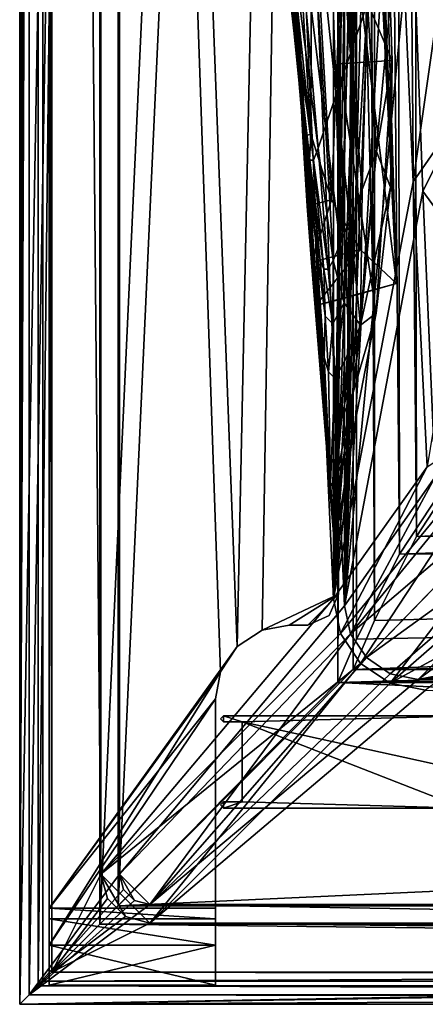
# Model space of a CAD drawing. Header units: metres. Extents: x -904 to 0, y -908 to 0.
# Tile 1 of 154: x -904 to -838, y -904 to -744. Entities that reach past the tile are written whole.
import ezdxf

# ---------------------------------------------------------------- set-up
doc = ezdxf.new("R2010")
doc.units = ezdxf.units.M

msp = doc.modelspace()

# ---------------------------------------------------------------- linework, layer by layer
at = {"layer": 'None0'}
for points in [[(-899.187134, -888.390259, 163.059692), (-899.187134, -888.390259, 168.059692), (-899.186829, -43.411888, 163.059692)], [(-899.187134, -888.390259, 168.059692), (-899.187134, -890.147583, 172.302338), (-899.186829, -43.411888, 163.059692)], [(-899.186829, -43.411888, 163.059692), (-899.187134, -890.147583, 172.302338), (-899.187134, -894.390259, 2063.059814)], [(-899.187134, -894.390259, 2063.059814), (-899.186829, -43.411888, 2063.059814), (-899.186829, -43.411888, 163.059692)], [(-899.187134, -894.390259, 2063.059814), (-871.344543, -849.975159, 2063.059814), (-899.186829, -43.411888, 2063.059814)], [(-899.186829, -43.411888, 163.059692), (-868.672241, -845.906982, 163.059692), (-899.187134, -888.390259, 163.059692)], [(-871.344543, -849.975159, 2063.059814), (-868.672241, -845.906982, 2063.059814), (-899.186829, -43.411888, 2063.059814)], [(-899.186829, -43.411888, 2063.059814), (-868.672241, -845.906982, 2063.059814), (-852.187439, -64.538887, 2063.059814)], [(-899.186829, -43.411888, 163.059692), (-852.187439, -64.538887, 163.059692), (-868.672241, -845.906982, 163.059692)], [(-868.672241, -845.906982, 2063.059814), (-864.603943, -843.234802, 2063.059814), (-852.187439, -64.538887, 2063.059814)], [(-852.187439, -64.538887, 163.059692), (-864.603943, -843.234802, 163.059692), (-868.672241, -845.906982, 163.059692)], [(-852.187439, -64.538887, 2063.059814), (-864.603943, -843.234802, 2063.059814), (-852.187439, -837.392517, 2063.059814)], [(-852.187439, -64.538887, 163.059692), (-852.187439, -837.392517, 163.059692), (-864.603943, -843.234802, 163.059692)], [(-852.187439, -64.538887, 163.059692), (-852.187012, -492.919098, 182.75032), (-852.187439, -837.392517, 163.059692)], [(-852.187439, -837.392517, 2063.059814), (-852.187439, -426.39035, 2043.010376), (-852.187439, -64.538887, 2063.059814)], [(-852.187439, -517.511047, 2042.942139), (-852.187439, -426.39035, 2043.010376), (-852.187439, -837.392517, 2063.059814)], [(-852.187012, -492.919098, 182.75032), (-852.187012, -579.403931, 185.593887), (-852.187439, -837.392517, 163.059692)], [(-852.187439, -608.534424, 2038.723633), (-852.187439, -517.511047, 2042.942139), (-852.187439, -837.392517, 2063.059814)], [(-852.187439, -837.392517, 163.059692), (-852.187012, -579.403931, 185.593887), (-852.187012, -665.582397, 192.165726)], [(-852.187439, -837.392517, 2063.059814), (-852.187439, -699.273804, 2030.363037), (-852.187439, -608.534424, 2038.723633)], [(-852.187012, -665.582397, 192.165726), (-852.187012, -751.215027, 202.428955), (-852.187439, -837.392517, 163.059692)], [(-852.187012, -665.582397, 192.165726), (-846.452698, -665.505737, 193.174164), (-852.187012, -751.215027, 202.428955)], [(-846.452698, -665.505737, 193.174164), (-843.458862, -750.669495, 203.906021), (-852.187012, -751.215027, 202.428955)], [(-843.458862, -750.669495, 203.906021), (-846.452698, -665.505737, 193.174164), (-847.480164, -741.310974, 314.942963)], [(-850.736755, -686.450134, 307.829742), (-854.469604, -699.417908, 422.375366), (-850.267334, -749.568848, 429.04068)], [(-850.267334, -749.568848, 429.04068), (-847.480164, -741.310974, 314.942963), (-850.736755, -686.450134, 307.829742)], [(-845.485657, -696.913086, 2029.44397), (-842.769592, -786.917053, 2016.618042), (-851.168579, -719.782349, 1933.936523)], [(-842.769592, -786.917053, 2016.618042), (-846.742188, -697.352966, 2029.616455), (-846.951599, -697.426819, 2029.645142)], [(-846.742188, -697.352966, 2029.616455), (-842.769592, -786.917053, 2016.618042), (-846.323303, -697.2052, 2029.559082)], [(-842.769592, -786.917053, 2016.618042), (-845.485657, -696.913086, 2029.44397), (-846.323303, -697.2052, 2029.559082)], [(-852.187439, -699.273804, 2030.363037), (-852.1875, -789.54187, 2017.877441), (-848.836487, -698.091736, 2029.903564)], [(-852.1875, -789.54187, 2017.877441), (-846.577332, -787.978271, 2017.127197), (-848.836487, -698.091736, 2029.903564)], [(-848.836487, -698.091736, 2029.903564), (-846.577332, -787.978271, 2017.127197), (-847.161011, -697.500732, 2029.67395)], [(-847.161011, -697.500732, 2029.67395), (-842.769592, -786.917053, 2016.618042), (-846.951599, -697.426819, 2029.645142)], [(-846.577332, -787.978271, 2017.127197), (-842.769592, -786.917053, 2016.618042), (-847.161011, -697.500732, 2029.67395)], [(-854.469604, -699.417908, 422.375366), (-857.440613, -709.896545, 537.294556), (-852.567932, -756.237244, 543.376953)], [(-854.469604, -699.417908, 422.375366), (-852.567932, -756.237244, 543.376953), (-850.267334, -749.568848, 429.04068)], [(-852.1875, -789.54187, 2017.877441), (-852.187439, -699.273804, 2030.363037), (-852.187439, -837.392517, 2063.059814)], [(-859.311035, -743.704956, 1485.734863), (-858.668884, -753.159241, 1363.062988), (-862.478027, -705.338074, 1362.329956)], [(-862.478027, -705.338074, 1362.329956), (-858.668884, -753.159241, 1363.062988), (-862.06897, -716.412842, 1238.671387)], [(-857.440613, -709.896545, 537.294556), (-859.569397, -717.948303, 652.50177), (-854.330627, -761.355713, 657.897217)], [(-857.440613, -709.896545, 537.294556), (-854.330627, -761.355713, 657.897217), (-852.567932, -756.237244, 543.376953)], [(-856.54364, -717.796143, 1825.184814), (-856.670837, -762.674988, 1775.101929), (-859.840271, -711.796265, 1716.494751)], [(-856.670837, -762.674988, 1775.101929), (-858.711182, -749.526428, 1694.969727), (-859.840271, -711.796265, 1716.494751)], [(-859.840271, -711.796265, 1716.494751), (-858.711182, -749.526428, 1694.969727), (-859.283569, -741.248535, 1651.453003)], [(-858.668884, -753.159241, 1363.062988), (-857.973938, -760.256714, 1240.057617), (-862.06897, -716.412842, 1238.671387)], [(-862.06897, -716.412842, 1238.671387), (-857.973938, -760.256714, 1240.057617), (-861.660828, -723.695862, 1114.633179)], [(-859.569397, -717.948303, 652.50177), (-860.80365, -723.612183, 767.916626), (-855.522156, -764.949341, 772.549988)], [(-859.569397, -717.948303, 652.50177), (-855.522156, -764.949341, 772.549988), (-854.330627, -761.355713, 657.897217)], [(-853.327698, -773.302856, 1855.601929), (-856.670837, -762.674988, 1775.101929), (-856.54364, -717.796143, 1825.184814)], [(-851.168579, -719.782349, 1933.936523), (-853.327698, -773.302856, 1855.601929), (-856.54364, -717.796143, 1825.184814)], [(-851.168579, -719.782349, 1933.936523), (-848.675537, -781.400574, 1936.376221), (-853.327698, -773.302856, 1855.601929)], [(-842.769592, -786.917053, 2016.618042), (-848.675537, -781.400574, 1936.376221), (-851.168579, -719.782349, 1933.936523)], [(-861.629089, -726.708252, 999.077698), (-861.660828, -723.695862, 1114.633179), (-857.279541, -764.932739, 1116.809937)], [(-861.660828, -723.695862, 1114.633179), (-857.973938, -760.256714, 1240.057617), (-857.279541, -764.932739, 1116.809937)], [(-860.80365, -723.612183, 767.916626), (-861.359863, -726.663757, 883.469299), (-856.280701, -766.874756, 887.290833)], [(-860.80365, -723.612183, 767.916626), (-856.280701, -766.874756, 887.290833), (-855.522156, -764.949341, 772.549988)], [(-856.855957, -766.879822, 1002.067261), (-861.359863, -726.663757, 883.469299), (-861.629089, -726.708252, 999.077698)], [(-861.629089, -726.708252, 999.077698), (-857.279541, -764.932739, 1116.809937), (-856.855957, -766.879822, 1002.067261)], [(-856.280701, -766.874756, 887.290833), (-861.359863, -726.663757, 883.469299), (-856.855957, -766.879822, 1002.067261)], [(-857.509888, -767.155884, 1485.904663), (-859.473572, -732.328369, 1608.060059), (-856.168152, -784.883972, 1608.060059)], [(-859.473572, -732.328369, 1608.060059), (-857.509888, -767.155884, 1485.904663), (-859.311035, -743.704956, 1485.734863)], [(-859.283569, -741.248535, 1651.453003), (-855.985901, -789.338379, 1651.484009), (-859.473572, -732.328369, 1608.060059)], [(-855.985901, -789.338379, 1651.484009), (-856.168152, -784.883972, 1608.060059), (-859.473572, -732.328369, 1608.060059)], [(-858.711182, -749.526428, 1694.969727), (-855.612488, -793.471558, 1694.969727), (-859.283569, -741.248535, 1651.453003)], [(-855.612488, -793.471558, 1694.969727), (-855.985901, -789.338379, 1651.484009), (-859.283569, -741.248535, 1651.453003)], [(-848.362366, -771.654907, 432.476105), (-847.480164, -741.310974, 314.942963), (-850.267334, -749.568848, 429.04068)], [(-846.015686, -765.472412, 318.623901), (-847.480164, -741.310974, 314.942963), (-848.362366, -771.654907, 432.476105)], [(-846.015686, -765.472412, 318.623901), (-843.458862, -750.669495, 203.906021), (-847.480164, -741.310974, 314.942963)], [(-857.509888, -767.155884, 1485.904663), (-858.668884, -753.159241, 1363.062988), (-859.311035, -743.704956, 1485.734863)], [(-855.612488, -793.471558, 1694.969727), (-858.711182, -749.526428, 1694.969727), (-858.008728, -763.030151, 1775.048584)], [(-856.670837, -762.674988, 1775.101929), (-858.008728, -763.030151, 1775.048584), (-858.711182, -749.526428, 1694.969727)], [(-850.267334, -749.568848, 429.04068), (-852.567932, -756.237244, 543.376953), (-850.344116, -776.645203, 546.507202)], [(-850.344116, -776.645203, 546.507202), (-848.362366, -771.654907, 432.476105), (-850.267334, -749.568848, 429.04068)], [(-852.187012, -835.644653, 216.247925), (-852.187012, -751.215027, 202.428955), (-852.189819, -832.364929, 215.641144)], [(-852.187012, -751.215027, 202.428955), (-849.97699, -811.952026, 212.39061), (-852.189819, -832.364929, 215.641144)], [(-852.187012, -751.215027, 202.428955), (-852.187012, -835.644653, 216.247925), (-852.187439, -837.392517, 163.059692)], [(-852.187012, -751.215027, 202.428955), (-843.458862, -750.669495, 203.906021), (-846.045898, -791.713867, 209.69191)], [(-846.045898, -791.713867, 209.69191), (-849.97699, -811.952026, 212.39061), (-852.187012, -751.215027, 202.428955)], [(-843.458862, -750.669495, 203.906021), (-843.750916, -771.243103, 206.87674), (-846.045898, -791.713867, 209.69191)], [(-843.750916, -771.243103, 206.87674), (-843.458862, -750.669495, 203.906021), (-846.015686, -765.472412, 318.623901)], [(-857.509888, -767.155884, 1485.904663), (-856.752625, -774.258301, 1363.489258), (-858.668884, -753.159241, 1363.062988)], [(-856.752625, -774.258301, 1363.489258), (-857.973938, -760.256714, 1240.057617), (-858.668884, -753.159241, 1363.062988)], [(-852.567932, -756.237244, 543.376953), (-854.330627, -761.355713, 657.897217), (-851.922485, -780.473083, 660.676331)], [(-852.567932, -756.237244, 543.376953), (-851.922485, -780.473083, 660.676331), (-850.344116, -776.645203, 546.507202)], [(-857.279541, -764.932739, 1116.809937), (-857.973938, -760.256714, 1240.057617), (-855.95575, -779.593201, 1240.82373)], [(-857.973938, -760.256714, 1240.057617), (-856.752625, -774.258301, 1363.489258), (-855.95575, -779.593201, 1240.82373)], [(-854.330627, -761.355713, 657.897217), (-855.522156, -764.949341, 772.549988), (-853.072449, -783.15741, 774.944824)], [(-854.330627, -761.355713, 657.897217), (-853.072449, -783.15741, 774.944824), (-851.922485, -780.473083, 660.676331)], [(-857.303284, -774.361389, 1855.463623), (-858.008728, -763.030151, 1775.048584), (-856.670837, -762.674988, 1775.101929)], [(-853.327698, -773.302856, 1855.601929), (-857.303284, -774.361389, 1855.463623), (-856.670837, -762.674988, 1775.101929)], [(-857.303284, -774.361389, 1855.463623), (-852.187439, -837.392517, 1852.255127), (-858.008728, -763.030151, 1775.048584)], [(-852.187439, -837.392517, 1852.255127), (-852.187439, -837.392517, 1773.612427), (-858.008728, -763.030151, 1775.048584)], [(-858.008728, -763.030151, 1775.048584), (-852.187439, -837.392517, 1773.612427), (-855.612488, -793.471558, 1694.969727)], [(-857.279541, -764.932739, 1116.809937), (-855.159363, -783.112061, 1117.97644), (-856.855957, -766.879822, 1002.067261)], [(-855.159363, -783.112061, 1117.97644), (-857.279541, -764.932739, 1116.809937), (-855.95575, -779.593201, 1240.82373)], [(-855.522156, -764.949341, 772.549988), (-856.280701, -766.874756, 887.290833), (-853.897644, -784.590454, 889.279358)], [(-855.522156, -764.949341, 772.549988), (-853.897644, -784.590454, 889.279358), (-853.072449, -783.15741, 774.944824)], [(-848.616516, -793.705933, 435.824219), (-843.750916, -771.243103, 206.87674), (-846.015686, -765.472412, 318.623901)], [(-848.616516, -793.705933, 435.824219), (-846.015686, -765.472412, 318.623901), (-848.362366, -771.654907, 432.476105)], [(-856.752625, -774.258301, 1363.489258), (-857.509888, -767.155884, 1485.904663), (-855.150208, -795.341553, 1363.897339)], [(-855.150208, -795.341553, 1363.897339), (-857.509888, -767.155884, 1485.904663), (-856.168152, -784.883972, 1608.060059)], [(-854.585388, -784.583313, 1003.640564), (-856.280701, -766.874756, 887.290833), (-856.855957, -766.879822, 1002.067261)], [(-856.855957, -766.879822, 1002.067261), (-855.159363, -783.112061, 1117.97644), (-854.585388, -784.583313, 1003.640564)], [(-853.897644, -784.590454, 889.279358), (-856.280701, -766.874756, 887.290833), (-854.585388, -784.583313, 1003.640564)], [(-848.616516, -793.705933, 435.824219), (-848.362366, -771.654907, 432.476105), (-850.344116, -776.645203, 546.507202)], [(-846.045898, -791.713867, 209.69191), (-843.750916, -771.243103, 206.87674), (-848.616516, -793.705933, 435.824219)], [(-856.595398, -783.511902, 1936.155762), (-857.303284, -774.361389, 1855.463623), (-853.327698, -773.302856, 1855.601929)], [(-848.675537, -781.400574, 1936.376221), (-856.595398, -783.511902, 1936.155762), (-853.327698, -773.302856, 1855.601929)], [(-856.595398, -783.511902, 1936.155762), (-852.187439, -837.392517, 1930.897827), (-857.303284, -774.361389, 1855.463623)], [(-852.187439, -837.392517, 1930.897827), (-852.187439, -837.392517, 1852.255127), (-857.303284, -774.361389, 1855.463623)], [(-855.95575, -779.593201, 1240.82373), (-856.752625, -774.258301, 1363.489258), (-855.150208, -795.341553, 1363.897339)], [(-850.344116, -776.645203, 546.507202), (-851.922485, -780.473083, 660.676331), (-851.293701, -790.032166, 662.052551)], [(-851.293701, -790.032166, 662.052551), (-848.616516, -793.705933, 435.824219), (-850.344116, -776.645203, 546.507202)], [(-854.366089, -792.199951, 1118.552856), (-855.95575, -779.593201, 1240.82373), (-854.494934, -798.911316, 1241.5625)], [(-854.494934, -798.911316, 1241.5625), (-855.95575, -779.593201, 1240.82373), (-855.150208, -795.341553, 1363.897339)], [(-854.366089, -792.199951, 1118.552856), (-855.159363, -783.112061, 1117.97644), (-855.95575, -779.593201, 1240.82373)], [(-851.922485, -780.473083, 660.676331), (-853.072449, -783.15741, 774.944824), (-851.293701, -790.032166, 662.052551)], [(-856.595398, -783.511902, 1936.155762), (-848.675537, -781.400574, 1936.376221), (-855.867432, -790.470276, 2017.069824)], [(-855.867432, -790.470276, 2017.069824), (-848.675537, -781.400574, 1936.376221), (-842.769592, -786.917053, 2016.618042)], [(-855.88562, -790.474915, 2017.066162), (-852.187439, -837.392517, 2009.540405), (-856.595398, -783.511902, 1936.155762)], [(-852.187439, -837.392517, 2009.540405), (-852.187439, -837.392517, 1930.897827), (-856.595398, -783.511902, 1936.155762)], [(-855.88562, -790.474915, 2017.066162), (-856.595398, -783.511902, 1936.155762), (-855.867432, -790.470276, 2017.069824)], [(-855.159363, -783.112061, 1117.97644), (-854.366089, -792.199951, 1118.552856), (-854.585388, -784.583313, 1003.640564)], [(-853.072449, -783.15741, 774.944824), (-853.897644, -784.590454, 889.279358), (-853.127136, -793.447632, 890.263489)], [(-851.293701, -790.032166, 662.052551), (-853.072449, -783.15741, 774.944824), (-853.127136, -793.447632, 890.263489)], [(-855.150208, -795.341553, 1363.897339), (-856.168152, -784.883972, 1608.060059), (-853.941528, -816.356323, 1364.263184)], [(-856.168152, -784.883972, 1608.060059), (-852.188049, -837.392517, 1608.060059), (-853.941528, -816.356323, 1364.263184)], [(-855.985901, -789.338379, 1651.484009), (-852.187439, -837.392517, 1651.514893), (-856.168152, -784.883972, 1608.060059)], [(-852.187439, -837.392517, 1651.514893), (-852.188049, -837.392517, 1608.060059), (-856.168152, -784.883972, 1608.060059)], [(-853.127136, -793.447632, 890.263489), (-853.897644, -784.590454, 889.279358), (-854.585388, -784.583313, 1003.640564)], [(-854.585388, -784.583313, 1003.640564), (-854.366089, -792.199951, 1118.552856), (-853.127136, -793.447632, 890.263489)], [(-842.769592, -786.917053, 2016.618042), (-846.577332, -787.978271, 2017.127197), (-855.867432, -790.470276, 2017.069824)], [(-846.577332, -787.978271, 2017.127197), (-852.1875, -789.54187, 2017.877441), (-855.867432, -790.470276, 2017.069824)], [(-855.612488, -793.471558, 1694.969727), (-852.187439, -837.392517, 1694.969727), (-855.985901, -789.338379, 1651.484009)], [(-852.187439, -837.392517, 1694.969727), (-852.187439, -837.392517, 1651.514893), (-855.985901, -789.338379, 1651.484009)], [(-852.1875, -789.54187, 2017.877441), (-852.187439, -837.392517, 2009.540405), (-855.867432, -790.470276, 2017.069824)], [(-851.293701, -790.032166, 662.052551), (-853.127136, -793.447632, 890.263489), (-852.768066, -802.280579, 891.214478)], [(-852.768066, -802.280579, 891.214478), (-851.220642, -799.560181, 663.385071), (-851.293701, -790.032166, 662.052551)], [(-852.187439, -837.392517, 2009.540405), (-852.1875, -789.54187, 2017.877441), (-852.187439, -837.392517, 2063.059814)], [(-851.220642, -799.560181, 663.385071), (-848.616516, -793.705933, 435.824219), (-851.293701, -790.032166, 662.052551)], [(-852.187439, -837.392517, 2009.540405), (-855.88562, -790.474915, 2017.066162), (-855.867432, -790.470276, 2017.069824)], [(-849.97699, -811.952026, 212.39061), (-846.045898, -791.713867, 209.69191), (-849.787231, -804.63092, 437.407928)], [(-849.787231, -804.63092, 437.407928), (-846.045898, -791.713867, 209.69191), (-848.616516, -793.705933, 435.824219)], [(-853.839966, -801.270386, 1119.106567), (-854.366089, -792.199951, 1118.552856), (-854.494934, -798.911316, 1241.5625)], [(-854.366089, -792.199951, 1118.552856), (-853.839966, -801.270386, 1119.106567), (-853.127136, -793.447632, 890.263489)], [(-852.187439, -837.392517, 1773.612427), (-852.187439, -837.392517, 1694.969727), (-855.612488, -793.471558, 1694.969727)], [(-853.127136, -793.447632, 890.263489), (-853.839966, -801.270386, 1119.106567), (-852.768066, -802.280579, 891.214478)], [(-849.787231, -804.63092, 437.407928), (-848.616516, -793.705933, 435.824219), (-851.69812, -809.021851, 664.666626)], [(-848.616516, -793.705933, 435.824219), (-851.220642, -799.560181, 663.385071), (-851.69812, -809.021851, 664.666626)], [(-854.494934, -798.911316, 1241.5625), (-855.150208, -795.341553, 1363.897339), (-853.941528, -816.356323, 1364.263184)], [(-853.941528, -816.356323, 1364.263184), (-853.481567, -819.304077, 1120.152222), (-854.494934, -798.911316, 1241.5625)], [(-853.481567, -819.304077, 1120.152222), (-853.839966, -801.270386, 1119.106567), (-854.494934, -798.911316, 1241.5625)], [(-851.69812, -809.021851, 664.666626), (-851.220642, -799.560181, 663.385071), (-852.768066, -802.280579, 891.214478)], [(-853.839966, -801.270386, 1119.106567), (-853.481567, -819.304077, 1120.152222), (-852.768066, -802.280579, 891.214478)], [(-852.768066, -802.280579, 891.214478), (-853.481567, -819.304077, 1120.152222), (-853.127075, -819.793579, 893.025757)], [(-853.127075, -819.793579, 893.025757), (-851.69812, -809.021851, 664.666626), (-852.768066, -802.280579, 891.214478)], [(-851.69812, -809.021851, 664.666626), (-852.534851, -818.417847, 665.930725), (-849.787231, -804.63092, 437.407928)], [(-852.534851, -818.417847, 665.930725), (-851.414246, -815.475159, 438.96994), (-849.787231, -804.63092, 437.407928)], [(-851.414246, -815.475159, 438.96994), (-849.97699, -811.952026, 212.39061), (-849.787231, -804.63092, 437.407928)], [(-852.534851, -818.417847, 665.930725), (-851.69812, -809.021851, 664.666626), (-853.127075, -819.793579, 893.025757)], [(-852.189819, -832.364929, 215.641144), (-849.97699, -811.952026, 212.39061), (-852.274536, -826.411255, 440.759949)], [(-849.97699, -811.952026, 212.39061), (-851.414246, -815.475159, 438.96994), (-852.274536, -826.411255, 440.759949)], [(-852.274536, -826.411255, 440.759949), (-851.414246, -815.475159, 438.96994), (-852.745361, -827.887207, 667.37854)], [(-851.414246, -815.475159, 438.96994), (-852.534851, -818.417847, 665.930725), (-852.745361, -827.887207, 667.37854)], [(-853.941528, -816.356323, 1364.263184), (-852.188049, -837.392517, 1608.060059), (-852.187439, -837.392517, 1364.770386)], [(-853.941528, -816.356323, 1364.263184), (-852.187439, -837.392517, 1364.770386), (-853.481567, -819.304077, 1120.152222)], [(-852.745361, -827.887207, 667.37854), (-852.534851, -818.417847, 665.930725), (-853.127075, -819.793579, 893.025757)], [(-852.187439, -837.392517, 1364.770386), (-852.187439, -837.392517, 1121.480713), (-853.481567, -819.304077, 1120.152222)], [(-853.481567, -819.304077, 1120.152222), (-852.187439, -837.392517, 1121.480713), (-853.127075, -819.793579, 893.025757)], [(-852.187439, -837.392517, 1121.480713), (-852.187439, -837.392517, 895.251587), (-853.127075, -819.793579, 893.025757)], [(-853.127075, -819.793579, 893.025757), (-852.187439, -837.392517, 895.251587), (-852.745361, -827.887207, 667.37854)], [(-852.745361, -827.887207, 667.37854), (-852.187439, -837.392517, 669.022461), (-852.274536, -826.411255, 440.759949)], [(-852.187439, -837.392517, 669.022461), (-852.187439, -837.392517, 442.793274), (-852.274536, -826.411255, 440.759949)], [(-852.274536, -826.411255, 440.759949), (-852.187439, -837.392517, 442.793274), (-852.189819, -832.364929, 215.641144)], [(-852.187439, -837.392517, 895.251587), (-852.187439, -837.392517, 669.022461), (-852.745361, -827.887207, 667.37854)], [(-852.187439, -837.392517, 442.793274), (-852.210632, -835.673767, 216.249084), (-852.189819, -832.364929, 215.641144)], [(-852.187012, -835.644653, 216.247925), (-852.189819, -832.364929, 215.641144), (-852.210632, -835.673767, 216.249084)], [(-852.187012, -835.797729, 216.276352), (-852.187012, -835.644653, 216.247925), (-852.210632, -835.673767, 216.249084)], [(-852.187012, -835.950867, 216.30481), (-852.210632, -835.673767, 216.249084), (-852.187439, -837.392517, 442.793274)], [(-852.187012, -835.950867, 216.30481), (-852.187012, -835.912537, 216.297699), (-852.210632, -835.673767, 216.249084)], [(-852.187012, -835.912537, 216.297699), (-852.187012, -835.874268, 216.290588), (-852.210632, -835.673767, 216.249084)], [(-852.210632, -835.673767, 216.249084), (-852.187012, -835.874268, 216.290588), (-852.187012, -835.797729, 216.276352)], [(-852.187439, -837.392517, 163.059692), (-852.187012, -835.644653, 216.247925), (-852.187012, -835.797729, 216.276352)], [(-852.187012, -835.797729, 216.276352), (-852.187012, -835.874268, 216.290588), (-852.187439, -837.392517, 163.059692)], [(-852.187012, -835.874268, 216.290588), (-852.187012, -835.912537, 216.297699), (-852.187439, -837.392517, 163.059692)], [(-852.187439, -837.392517, 163.059692), (-852.187012, -835.912537, 216.297699), (-852.187012, -835.950867, 216.30481)], [(-852.187439, -837.392517, 216.564117), (-852.187012, -835.950867, 216.30481), (-852.187439, -837.392517, 442.793274)], [(-852.187012, -835.950867, 216.30481), (-852.187439, -837.392517, 216.564117), (-852.187439, -837.392517, 163.059692)], [(-864.603943, -843.234802, 2063.059814), (-860.186707, -842.392395, 2063.059814), (-852.187439, -837.392517, 2063.059814)], [(-852.187439, -837.392517, 163.059692), (-860.186707, -842.392395, 163.059692), (-864.603943, -843.234802, 163.059692)], [(-852.187439, -837.392517, 2063.059814), (-860.186707, -842.392395, 2063.059814), (-857.187622, -842.392517, 2063.059814)], [(-857.187622, -842.392517, 163.059692), (-860.186707, -842.392395, 163.059692), (-852.187439, -837.392517, 163.059692)], [(-857.187622, -842.392517, 2063.059814), (-853.73175, -840.848389, 2063.05957), (-852.187439, -837.392517, 2063.059814)], [(-853.73175, -840.848389, 163.059616), (-857.187622, -842.392517, 163.059692), (-852.187439, -837.392517, 163.059692)], [(-852.187439, -837.392517, 163.059692), (-852.187439, -837.392517, 216.564117), (-853.73175, -840.848389, 163.059616)], [(-852.187439, -837.392517, 216.564117), (-852.187439, -837.392517, 442.793274), (-853.73175, -840.848389, 163.059616)], [(-853.73175, -840.848389, 163.059616), (-852.187439, -837.392517, 442.793274), (-852.187439, -837.392517, 669.022461)], [(-852.187439, -837.392517, 669.022461), (-852.187439, -837.392517, 895.251587), (-853.73175, -840.848389, 163.059616)], [(-852.187439, -837.392517, 895.251587), (-852.187439, -837.392517, 1121.480713), (-853.73175, -840.848389, 163.059616)], [(-853.73175, -840.848389, 163.059616), (-852.187439, -837.392517, 1121.480713), (-853.73175, -840.848389, 2063.05957)], [(-852.187439, -837.392517, 1121.480713), (-852.187439, -837.392517, 1364.770386), (-853.73175, -840.848389, 2063.05957)], [(-853.73175, -840.848389, 2063.05957), (-852.187439, -837.392517, 1364.770386), (-852.188049, -837.392517, 1608.060059)], [(-852.188049, -837.392517, 1608.060059), (-852.187439, -837.392517, 1651.514893), (-853.73175, -840.848389, 2063.05957)], [(-852.187439, -837.392517, 1651.514893), (-852.187439, -837.392517, 1694.969727), (-853.73175, -840.848389, 2063.05957)], [(-853.73175, -840.848389, 2063.05957), (-852.187439, -837.392517, 1694.969727), (-852.187439, -837.392517, 1773.612427)], [(-852.187439, -837.392517, 1773.612427), (-852.187439, -837.392517, 1852.255127), (-853.73175, -840.848389, 2063.05957)], [(-852.187439, -837.392517, 1852.255127), (-852.187439, -837.392517, 1930.897827), (-853.73175, -840.848389, 2063.05957)], [(-853.73175, -840.848389, 2063.05957), (-852.187439, -837.392517, 1930.897827), (-852.187439, -837.392517, 2009.540405)], [(-852.187439, -837.392517, 2009.540405), (-852.187439, -837.392517, 2063.059814), (-853.73175, -840.848389, 2063.05957)], [(-857.187622, -842.392517, 163.059692), (-853.73175, -840.848389, 163.059616), (-857.187622, -842.392517, 2063.059814)], [(-853.73175, -840.848389, 163.059616), (-853.73175, -840.848389, 2063.05957), (-857.187622, -842.392517, 2063.059814)], [(-860.186707, -842.392395, 2063.059814), (-864.603943, -843.234802, 2063.059814), (-860.186707, -842.392395, 163.059692)], [(-864.603943, -843.234802, 2063.059814), (-864.603943, -843.234802, 163.059692), (-860.186707, -842.392395, 163.059692)], [(-857.187622, -842.392517, 2063.059814), (-860.186707, -842.392395, 2063.059814), (-857.187622, -842.392517, 163.059692)], [(-860.186707, -842.392395, 2063.059814), (-860.186707, -842.392395, 163.059692), (-857.187622, -842.392517, 163.059692)], [(-864.603943, -843.234802, 2063.059814), (-868.672241, -845.906982, 2063.059814), (-864.603943, -843.234802, 163.059692)], [(-868.672241, -845.906982, 2063.059814), (-868.672241, -845.906982, 163.059692), (-864.603943, -843.234802, 163.059692)], [(-868.672241, -845.906982, 163.059692), (-871.344543, -849.975159, 163.059692), (-899.187134, -888.390259, 163.059692)], [(-868.672241, -845.906982, 2063.059814), (-871.344543, -849.975159, 2063.059814), (-868.672241, -845.906982, 163.059692)], [(-871.344543, -849.975159, 2063.059814), (-871.344543, -849.975159, 163.059692), (-868.672241, -845.906982, 163.059692)], [(-872.187134, -854.392395, 2063.059814), (-871.344543, -849.975159, 2063.059814), (-899.187134, -894.390259, 2063.059814)], [(-899.187134, -888.390259, 163.059692), (-871.344543, -849.975159, 163.059692), (-872.187134, -854.392395, 163.059692)], [(-871.344543, -849.975159, 2063.059814), (-872.187134, -854.392395, 2063.059814), (-871.344543, -849.975159, 163.059692)], [(-872.187134, -854.392395, 2063.059814), (-872.187134, -854.392395, 163.059692), (-871.344543, -849.975159, 163.059692)], [(-872.187134, -894.390259, 2063.059814), (-872.187134, -854.392395, 2063.059814), (-899.187134, -894.390259, 2063.059814)], [(-872.187134, -854.392395, 163.059692), (-872.187134, -888.390259, 163.059692), (-899.187134, -888.390259, 163.059692)], [(-872.187134, -894.390259, 2063.059814), (-872.187134, -894.390259, 174.059692), (-872.187134, -854.392395, 163.059692)], [(-872.187134, -894.390259, 174.059692), (-872.187134, -890.147583, 172.302338), (-872.187134, -854.392395, 163.059692)], [(-872.187134, -854.392395, 163.059692), (-872.187134, -890.147583, 172.302338), (-872.187134, -888.390259, 168.059692)], [(-872.187134, -888.390259, 168.059692), (-872.187134, -888.390259, 163.059692), (-872.187134, -854.392395, 163.059692)], [(-872.187134, -854.392395, 163.059692), (-872.187134, -854.392395, 2063.059814), (-872.187134, -894.390259, 2063.059814)], [(-899.187134, -890.147583, 172.302338), (-899.187134, -888.390259, 168.059692), (-872.187134, -890.147583, 172.302338)], [(-899.187134, -888.390259, 168.059692), (-872.187134, -888.390259, 168.059692), (-872.187134, -890.147583, 172.302338)], [(-899.187134, -888.390259, 163.059692), (-872.187134, -888.390259, 163.059692), (-899.187134, -888.390259, 168.059692)], [(-872.187134, -888.390259, 163.059692), (-872.187134, -888.390259, 168.059692), (-899.187134, -888.390259, 168.059692)], [(-899.187134, -894.390259, 174.059692), (-899.187134, -890.147583, 172.302338), (-872.187134, -894.390259, 174.059692)], [(-899.187134, -890.147583, 172.302338), (-872.187134, -890.147583, 172.302338), (-872.187134, -894.390259, 174.059692)], [(-899.187134, -890.147583, 172.302338), (-899.187134, -894.390259, 174.059692), (-899.187134, -894.390259, 2063.059814)], [(-899.187134, -900.890259, 2063.059814), (-872.187134, -900.890259, 2063.059814), (-899.187134, -894.390259, 2063.059814)], [(-872.187134, -900.890259, 2063.059814), (-872.187134, -894.390259, 2063.059814), (-899.187134, -894.390259, 2063.059814)], [(-899.187134, -900.890259, 174.059692), (-899.187134, -900.890259, 2063.059814), (-899.187134, -894.390259, 174.059692)], [(-899.187134, -900.890259, 2063.059814), (-899.187134, -894.390259, 2063.059814), (-899.187134, -894.390259, 174.059692)], [(-899.187134, -894.390259, 174.059692), (-872.187134, -894.390259, 174.059692), (-899.187134, -900.890259, 174.059692)], [(-872.187134, -894.390259, 174.059692), (-872.187134, -900.890259, 174.059692), (-899.187134, -900.890259, 174.059692)], [(-872.187134, -900.890259, 2063.059814), (-872.187134, -900.890259, 174.059692), (-872.187134, -894.390259, 2063.059814)], [(-872.187134, -900.890259, 174.059692), (-872.187134, -894.390259, 174.059692), (-872.187134, -894.390259, 2063.059814)], [(-899.187134, -900.890259, 2063.059814), (-899.187134, -900.890259, 174.059692), (-872.187134, -900.890259, 2063.059814)], [(-899.187134, -900.890259, 174.059692), (-872.187134, -900.890259, 174.059692), (-872.187134, -900.890259, 2063.059814)]]:
    msp.add_3dface(points, dxfattribs=at)
at = {"layer": 'None01234'}
for points in [[(-870.87207, -857.124084, 2063.059814), (-871.358459, -857.629944, 2063.059814), (-870.85437, -858.123779, 2063.059814)], [(-871.358459, -857.629944, 2063.059814), (-870.87207, -857.124084, 2063.059814), (-871.358459, -857.629944, 164.346085)], [(-870.87207, -857.124084, 2063.059814), (-870.87207, -857.124084, 164.346085), (-871.358459, -857.629944, 164.346085)], [(-870.87207, -857.124084, 164.346085), (-870.85437, -858.123779, 164.346085), (-871.358459, -857.629944, 164.346085)], [(-830.897888, -857.11731, 2063.059814), (-870.87207, -857.124084, 2063.059814), (-867.860718, -858.123779, 2063.059814)], [(-830.897888, -857.11731, 2063.059814), (-830.897888, -857.11731, 164.346085), (-870.87207, -857.124084, 2063.059814)], [(-830.897888, -857.11731, 164.346085), (-870.87207, -857.124084, 164.346085), (-870.87207, -857.124084, 2063.059814)], [(-830.897888, -857.11731, 164.346085), (-867.860718, -858.123779, 164.346085), (-870.87207, -857.124084, 164.346085)], [(-870.87207, -857.124084, 2063.059814), (-870.85437, -858.123779, 2063.059814), (-867.860718, -858.123779, 2063.059814)], [(-867.860718, -858.123779, 164.346085), (-870.85437, -858.123779, 164.346085), (-870.87207, -857.124084, 164.346085)], [(-830.897888, -857.11731, 2063.059814), (-867.860718, -858.123779, 2063.059814), (-826.860718, -867.123779, 2063.059814)], [(-867.860718, -858.123779, 164.346085), (-830.897888, -857.11731, 164.346085), (-826.860718, -867.123779, 164.346085)], [(-870.85437, -858.123779, 2063.059814), (-871.358459, -857.629944, 2063.059814), (-870.85437, -858.123779, 164.346085)], [(-871.358459, -857.629944, 2063.059814), (-871.358459, -857.629944, 164.346085), (-870.85437, -858.123779, 164.346085)], [(-870.85437, -858.123779, 164.346085), (-867.860718, -858.123779, 164.346085), (-870.85437, -858.123779, 2063.059814)], [(-867.860718, -858.123779, 164.346085), (-867.860718, -858.123779, 2063.059814), (-870.85437, -858.123779, 2063.059814)], [(-826.860718, -867.123779, 2063.059814), (-867.860718, -858.123779, 2063.059814), (-831.860718, -872.123779, 2063.059814)], [(-867.860718, -858.123779, 2063.059814), (-867.860718, -871.123779, 2063.059814), (-831.860718, -872.123779, 2063.059814)], [(-867.860718, -871.123779, 2063.059814), (-867.860718, -858.123779, 2063.059814), (-867.860718, -871.123779, 164.346085)], [(-867.860718, -858.123779, 2063.059814), (-867.860718, -858.123779, 164.346085), (-867.860718, -871.123779, 164.346085)], [(-867.860718, -871.123779, 164.346085), (-867.860718, -858.123779, 164.346085), (-831.860718, -872.123779, 164.346085)], [(-831.860718, -872.123779, 164.346085), (-867.860718, -858.123779, 164.346085), (-826.860718, -867.123779, 164.346085)], [(-870.85437, -872.123779, 2063.059814), (-870.865967, -871.123779, 2063.059814), (-871.358459, -871.627686, 2063.059814)], [(-870.865967, -871.123779, 164.346085), (-871.358459, -871.627686, 164.346085), (-870.865967, -871.123779, 2063.059814)], [(-871.358459, -871.627686, 164.346085), (-871.358459, -871.627686, 2063.059814), (-870.865967, -871.123779, 2063.059814)], [(-871.358459, -871.627686, 164.346085), (-870.865967, -871.123779, 164.346085), (-870.85437, -872.123779, 164.346085)], [(-871.358459, -871.627686, 164.346085), (-870.85437, -872.123779, 164.346085), (-871.358459, -871.627686, 2063.059814)], [(-870.85437, -872.123779, 164.346085), (-870.85437, -872.123779, 2063.059814), (-871.358459, -871.627686, 2063.059814)], [(-867.860718, -871.123779, 2063.059814), (-870.865967, -871.123779, 2063.059814), (-870.85437, -872.123779, 2063.059814)], [(-870.865967, -871.123779, 164.346085), (-870.865967, -871.123779, 2063.059814), (-867.860718, -871.123779, 164.346085)], [(-870.865967, -871.123779, 2063.059814), (-867.860718, -871.123779, 2063.059814), (-867.860718, -871.123779, 164.346085)], [(-870.865967, -871.123779, 164.346085), (-867.860718, -871.123779, 164.346085), (-870.85437, -872.123779, 164.346085)], [(-831.860718, -872.123779, 2063.059814), (-867.860718, -871.123779, 2063.059814), (-870.85437, -872.123779, 2063.059814)], [(-870.85437, -872.123779, 164.346085), (-867.860718, -871.123779, 164.346085), (-831.860718, -872.123779, 164.346085)], [(-831.860718, -872.123779, 2063.059814), (-870.85437, -872.123779, 2063.059814), (-831.860718, -872.123779, 164.346085)], [(-870.85437, -872.123779, 2063.059814), (-870.85437, -872.123779, 164.346085), (-831.860718, -872.123779, 164.346085)]]:
    msp.add_3dface(points, dxfattribs=at)
at = {"layer": 'None012346'}
for points in [[(-904.0047, 0), (-904.0047, -904.007874), (-902.477478, -1.527202, 175)], [(-900.269531, -3.735142), (-904.0047, -904.007874), (-904.0047, 0)], [(-904.0047, -904.007874), (-902.477478, -902.480652, 175), (-902.477478, -1.527202, 175)], [(-902.477478, -1.527202, 175), (-902.477478, -902.480652, 175), (-887.808289, -21.156561, 175)], [(-900.269531, -3.735142), (-900.269531, -900.272766), (-904.0047, -904.007874)], [(-900.269531, -900.272766), (-900.269531, -3.735142), (-898.768494, -898.771729, 172)], [(-900.269531, -3.735142), (-898.768494, -5.236164, 172), (-898.768494, -898.771729, 172)], [(-890.808289, -21.156561, 172), (-890.808289, -882.851196, 172), (-898.768494, -5.236164, 172)], [(-898.768494, -5.236164, 172), (-890.808289, -882.851196, 172), (-898.768494, -898.771729, 172)], [(-887.808289, -21.156561, 175), (-902.477478, -902.480652, 175), (-887.808289, -882.851196, 175)], [(-852.997375, -65.933052, 160.059708), (-852.997375, -838.075195, 160.059708), (-890.808289, -21.156561, 160.059708)], [(-890.808289, -21.156561, 160.059708), (-852.997375, -838.075195, 160.059708), (-890.808289, -882.851196, 160.059708)], [(-890.808289, -21.156561, 172), (-890.808289, -21.156561, 160.059708), (-890.808289, -882.851196, 172)], [(-890.808289, -21.156561, 160.059708), (-890.808289, -882.851196, 160.059708), (-890.808289, -882.851196, 172)], [(-887.808289, -882.851196, 175), (-887.808289, -882.851196, 163.059708), (-887.808289, -21.156561, 175)], [(-887.808289, -882.851196, 163.059708), (-887.808289, -21.156561, 163.059708), (-887.808289, -21.156561, 175)], [(-887.808289, -882.851196, 163.059708), (-851.22168, -839.286743, 163.059708), (-887.808289, -21.156561, 163.059708)], [(-851.22168, -839.286743, 163.059708), (-851.196777, -65.135635, 163.059708), (-887.808289, -21.156561, 163.059708)], [(-851.22168, -839.286743, 163.059708), (-846.315125, -446.429382, 139.342911), (-851.196777, -65.135635, 163.059708)], [(-852.997375, -65.933052, 160.059708), (-848.4375, -492.117371, 136.350708), (-852.997375, -838.075195, 160.059708)], [(-845.862244, -492.947357, 138.861984), (-846.315125, -446.429382, 139.342911), (-851.22168, -839.286743, 163.059708)], [(-848.4375, -492.117371, 136.350708), (-847.676453, -538.515747, 135.774841), (-852.997375, -838.075195, 160.059708)], [(-845.179443, -539.460754, 138.415405), (-845.862244, -492.947357, 138.861984), (-851.22168, -839.286743, 163.059708)], [(-852.997375, -838.075195, 160.059708), (-847.676453, -538.515747, 135.774841), (-846.663086, -584.9151, 135.202789)], [(-845.179443, -539.460754, 138.415405), (-851.22168, -839.286743, 163.059708), (-844.272278, -585.967468, 137.997681)], [(-846.663086, -584.9151, 135.202789), (-845.398865, -631.308167, 134.633224), (-852.997375, -838.075195, 160.059708)], [(-851.22168, -839.286743, 163.059708), (-843.14624, -632.465576, 137.603333), (-844.272278, -585.967468, 137.997681)], [(-845.398865, -631.308167, 134.633224), (-843.882751, -677.687317, 134.064804), (-852.997375, -838.075195, 160.059708)], [(-841.804932, -678.953003, 137.2267), (-843.14624, -632.465576, 137.603333), (-851.22168, -839.286743, 163.059708)], [(-852.997375, -838.075195, 160.059708), (-843.882751, -677.687317, 134.064804), (-842.111816, -724.045715, 133.496368)], [(-851.22168, -839.286743, 163.059708), (-840.24469, -725.428101, 136.861465), (-841.804932, -678.953003, 137.2267)], [(-825.827087, -746.890198, 108.924286), (-829.558289, -705.071228, 110.019356), (-840.24469, -725.428101, 136.861465)], [(-840.083008, -770.377747, 132.927322), (-842.111816, -724.045715, 133.496368), (-831.226318, -708.327942, 106.933044)], [(-827.168579, -751.790588, 105.794937), (-840.083008, -770.377747, 132.927322), (-831.226318, -708.327942, 106.933044)], [(-852.997375, -838.075195, 160.059708), (-842.111816, -724.045715, 133.496368), (-840.083008, -770.377747, 132.927322)], [(-838.460999, -771.888733, 136.501175), (-840.24469, -725.428101, 136.861465), (-851.22168, -839.286743, 163.059708)], [(-838.460999, -771.888733, 136.501175), (-825.827087, -746.890198, 108.924286), (-840.24469, -725.428101, 136.861465)], [(-820.821167, -796.13562, 107.63475), (-825.827087, -746.890198, 108.924286), (-838.460999, -771.888733, 136.501175)], [(-837.795349, -816.680847, 132.357834), (-840.083008, -770.377747, 132.927322), (-827.168579, -751.790588, 105.794937)], [(-837.795349, -816.680847, 132.357834), (-852.997375, -838.075195, 160.059708), (-840.083008, -770.377747, 132.927322)], [(-836.45575, -818.327637, 136.139038), (-838.460999, -771.888733, 136.501175), (-851.22168, -839.286743, 163.059708)], [(-836.45575, -818.327637, 136.139038), (-820.821167, -796.13562, 107.63475), (-838.460999, -771.888733, 136.501175)], [(-837.795349, -816.680847, 132.357834), (-819.842468, -804.894165, 104.404373), (-851.861267, -843.786926, 160.059708)], [(-851.861267, -843.786926, 160.059708), (-819.842468, -804.894165, 104.404373), (-848.625854, -848.629028, 160.059708)], [(-813.107849, -812.158813, 107.215164), (-818.329468, -804.796692, 107.407951), (-850.268555, -843.842407, 163.059708)], [(-850.268555, -843.842407, 163.059708), (-818.329468, -804.796692, 107.407951), (-836.45575, -818.327637, 136.139038)], [(-819.842468, -804.894165, 104.404373), (-814.074097, -813.05603, 104.190643), (-848.625854, -848.629028, 160.059708)], [(-847.645447, -847.692322, 163.059708), (-813.107849, -812.158813, 107.215164), (-850.268555, -843.842407, 163.059708)], [(-805.769348, -817.40863, 107.077698), (-813.107849, -812.158813, 107.215164), (-847.645447, -847.692322, 163.059708)], [(-848.625854, -848.629028, 160.059708), (-814.074097, -813.05603, 104.190643), (-843.783691, -851.864441, 160.059708)], [(-814.074097, -813.05603, 104.190643), (-805.933838, -818.856873, 104.038742), (-843.783691, -851.864441, 160.059708)], [(-852.997375, -838.075195, 160.059708), (-837.795349, -816.680847, 132.357834), (-851.861267, -843.786926, 160.059708)], [(-836.45575, -818.327637, 136.139038), (-851.22168, -839.286743, 163.059708), (-850.268555, -843.842407, 163.059708)], [(-843.784302, -850.29895, 163.059708), (-805.769348, -817.40863, 107.077698), (-847.645447, -847.692322, 163.059708)], [(-805.769348, -817.40863, 107.077698), (-843.784302, -850.29895, 163.059708), (-839.225647, -851.240662, 163.059708)], [(-843.783691, -851.864441, 160.059708), (-805.933838, -818.856873, 104.038742), (-817.203064, -837.322876, 132.012711)], [(-797.112854, -819.933044, 107.011589), (-805.769348, -817.40863, 107.077698), (-839.225647, -851.240662, 163.059708)], [(-797.112854, -819.933044, 107.011589), (-839.225647, -851.240662, 163.059708), (-772.118042, -837.899902, 135.21701)], [(-852.997375, -838.075195, 160.059708), (-851.861267, -843.786926, 160.059708), (-890.808289, -882.851196, 160.059708)], [(-817.203064, -837.322876, 132.012711), (-838.072021, -853.000549, 160.059708), (-843.783691, -851.864441, 160.059708)], [(-839.225647, -851.240662, 163.059708), (-725.72229, -839.710693, 134.989182), (-772.118042, -837.899902, 135.21701)], [(-850.268555, -843.842407, 163.059708), (-851.22168, -839.286743, 163.059708), (-887.808289, -882.851196, 163.059708)], [(-725.72229, -839.710693, 134.989182), (-839.225647, -851.240662, 163.059708), (-679.307983, -841.253174, 134.78183)], [(-839.225647, -851.240662, 163.059708), (-632.877747, -842.529297, 134.601761), (-679.307983, -841.253174, 134.78183)], [(-839.225647, -851.240662, 163.059708), (-586.435425, -843.540283, 134.456573), (-632.877747, -842.529297, 134.601761)], [(-890.808289, -882.851196, 160.059708), (-851.861267, -843.786926, 160.059708), (-848.625854, -848.629028, 160.059708)], [(-882.848145, -887.811401, 163.059708), (-850.268555, -843.842407, 163.059708), (-887.808289, -882.851196, 163.059708)], [(-847.645447, -847.692322, 163.059708), (-850.268555, -843.842407, 163.059708), (-882.848145, -887.811401, 163.059708)], [(-539.984131, -844.280945, 134.349228), (-586.435425, -843.540283, 134.456573), (-839.225647, -851.240662, 163.059708)], [(-65.361061, -851.239258, 163.059708), (-539.984131, -844.280945, 134.349228), (-839.225647, -851.240662, 163.059708)], [(-843.784302, -850.29895, 163.059708), (-847.645447, -847.692322, 163.059708), (-882.848145, -887.811401, 163.059708)], [(-890.808289, -882.851196, 160.059708), (-848.625854, -848.629028, 160.059708), (-882.848145, -890.811401, 160.059708)], [(-882.848145, -890.811401, 160.059708), (-848.625854, -848.629028, 160.059708), (-843.783691, -851.864441, 160.059708)], [(-843.784302, -850.29895, 163.059708), (-882.848145, -887.811401, 163.059708), (-839.225647, -851.240662, 163.059708)], [(-882.848145, -887.811401, 163.059708), (-21.156563, -887.811523, 163.059708), (-839.225647, -851.240662, 163.059708)], [(-843.783691, -851.864441, 160.059708), (-838.072021, -853.000549, 160.059708), (-882.848145, -890.811401, 160.059708)], [(-839.225647, -851.240662, 163.059708), (-21.156563, -887.811523, 163.059708), (-65.361061, -851.239258, 163.059708)], [(-882.848145, -890.811401, 160.059708), (-838.072021, -853.000549, 160.059708), (-21.156563, -890.811523, 160.059708)], [(-902.477478, -902.480652, 175), (-887.143799, -885.331299, 175), (-887.808289, -882.851196, 175)], [(-890.808289, -882.851196, 172), (-889.741882, -886.831299, 172), (-898.768494, -898.771729, 172)], [(-886.828247, -889.744934, 160.059708), (-890.808289, -882.851196, 160.059708), (-882.848145, -890.811401, 160.059708)], [(-886.828247, -889.744934, 160.059708), (-889.741882, -886.831299, 160.059708), (-890.808289, -882.851196, 160.059708)], [(-890.808289, -882.851196, 172), (-890.808289, -882.851196, 160.059708), (-889.741882, -886.831299, 172)], [(-890.808289, -882.851196, 160.059708), (-889.741882, -886.831299, 160.059708), (-889.741882, -886.831299, 172)], [(-887.808289, -882.851196, 163.059708), (-887.808289, -882.851196, 175), (-887.143799, -885.331299, 163.059708)], [(-887.808289, -882.851196, 175), (-887.143799, -885.331299, 175), (-887.143799, -885.331299, 163.059708)], [(-887.143799, -885.331299, 163.059708), (-885.328247, -887.146851, 163.059708), (-887.808289, -882.851196, 163.059708)], [(-885.328247, -887.146851, 163.059708), (-882.848145, -887.811401, 163.059708), (-887.808289, -882.851196, 163.059708)], [(-902.477478, -902.480652, 175), (-885.328247, -887.146851, 175), (-887.143799, -885.331299, 175)], [(-887.143799, -885.331299, 163.059708), (-887.143799, -885.331299, 175), (-885.328247, -887.146851, 175)], [(-885.328247, -887.146851, 175), (-885.328247, -887.146851, 163.059708), (-887.143799, -885.331299, 163.059708)], [(-882.848145, -887.811401, 175), (-885.328247, -887.146851, 175), (-902.477478, -902.480652, 175)], [(-898.768494, -898.771729, 172), (-889.741882, -886.831299, 172), (-886.828247, -889.744934, 172)], [(-889.741882, -886.831299, 172), (-889.741882, -886.831299, 160.059708), (-886.828247, -889.744934, 172)], [(-889.741882, -886.831299, 160.059708), (-886.828247, -889.744934, 160.059708), (-886.828247, -889.744934, 172)], [(-882.848145, -887.811401, 175), (-882.848145, -887.811401, 163.059708), (-885.328247, -887.146851, 175)], [(-882.848145, -887.811401, 163.059708), (-885.328247, -887.146851, 163.059708), (-885.328247, -887.146851, 175)], [(-1.527202, -902.480652, 175), (-882.848145, -887.811401, 175), (-902.477478, -902.480652, 175)], [(-882.848145, -887.811401, 175), (-21.156563, -887.811523, 175), (-882.848145, -887.811401, 163.059708)], [(-21.156563, -887.811523, 175), (-21.156563, -887.811523, 163.059708), (-882.848145, -887.811401, 163.059708)], [(-21.156563, -887.811523, 175), (-882.848145, -887.811401, 175), (-1.527202, -902.480652, 175)], [(-886.828247, -889.744934, 172), (-882.848145, -890.811401, 172), (-898.768494, -898.771729, 172)], [(-898.768494, -898.771729, 172), (-882.848145, -890.811401, 172), (-5.236164, -898.771729, 172)], [(-886.828247, -889.744934, 172), (-886.828247, -889.744934, 160.059708), (-882.848145, -890.811401, 172)], [(-886.828247, -889.744934, 160.059708), (-882.848145, -890.811401, 160.059708), (-882.848145, -890.811401, 172)], [(-882.848145, -890.811401, 172), (-21.156563, -890.811523, 172), (-5.236164, -898.771729, 172)], [(-882.848145, -890.811401, 160.059708), (-21.156563, -890.811523, 160.059708), (-882.848145, -890.811401, 172)], [(-21.156563, -890.811523, 160.059708), (-21.156563, -890.811523, 172), (-882.848145, -890.811401, 172)], [(-900.269531, -900.272766), (-898.768494, -898.771729, 172), (-667.002319, -899.13855, 129.962463)], [(-667.002319, -899.13855, 129.962463), (-898.768494, -898.771729, 172), (-5.236164, -898.771729, 172)], [(-900.269531, -900.272766), (-667.002319, -900.272766), (-904.0047, -904.007874)], [(-904.0047, -904.007874), (-667.002319, -900.272766), (-667.002319, -904.007874)], [(-667.002319, -900.272766), (-900.269531, -900.272766), (-667.002319, -899.13855, 129.962463)], [(-904.0047, -904.007874), (-667.002319, -902.873413, 129.995056), (-902.477478, -902.480652, 175)], [(-904.0047, -904.007874), (-667.002319, -904.007874), (-667.002319, -902.873413, 129.995056)], [(-667.002319, -902.873413, 129.995056), (-237.002335, -902.873413, 129.995056), (-902.477478, -902.480652, 175)], [(-902.477478, -902.480652, 175), (-237.002335, -902.873413, 129.995056), (-1.527202, -902.480652, 175)]]:
    msp.add_3dface(points, dxfattribs=at)
at = {"layer": 'None012347'}
for points in [[(-904.002319, -0.003942, 2051), (-888.002319, -16.003942, 2051), (-904.002319, -904.003967, 2051)], [(-901.002319, -3.003942, 2111.02002), (-904.002319, -0.003942, 2111.02002), (-904.002319, -904.003967, 2111.02002)], [(-904.002319, -904.003967, 2051), (-904.002319, -904.003967, 2111.02002), (-904.002319, -0.003942, 2051)], [(-904.002319, -904.003967, 2111.02002), (-904.002319, -0.003942, 2111.02002), (-904.002319, -0.003942, 2051)], [(-901.002319, -901.003967, 2111.02002), (-901.002319, -3.003942, 2111.02002), (-904.002319, -904.003967, 2111.02002)], [(-901.002319, -901.003967, 2053.855957), (-891.002319, -13.003942, 2053.855957), (-901.002319, -3.003942, 2053.855957)], [(-901.002319, -3.003942, 2053.855957), (-901.002319, -3.003942, 2111.02002), (-901.002319, -901.003967, 2053.855957)], [(-901.002319, -3.003942, 2111.02002), (-901.002319, -901.003967, 2111.02002), (-901.002319, -901.003967, 2053.855957)], [(-891.002319, -891.003967, 2053.855957), (-891.002319, -13.003942, 2053.855957), (-901.002319, -901.003967, 2053.855957)], [(-891.002319, -891.003967, 2065.280029), (-852.304321, -51.701962, 2065.280029), (-891.002319, -13.003942, 2065.280029)], [(-891.002319, -891.003967, 2053.855957), (-891.002319, -891.003967, 2065.280029), (-891.002319, -13.003942, 2053.855957)], [(-891.002319, -891.003967, 2065.280029), (-891.002319, -13.003942, 2065.280029), (-891.002319, -13.003942, 2053.855957)], [(-888.002319, -16.003942, 2051), (-888.002319, -888.003967, 2051), (-904.002319, -904.003967, 2051)], [(-888.002319, -16.003942, 2051), (-888.002319, -16.003942, 2063.023926), (-888.002319, -888.003967, 2051)], [(-888.002319, -16.003942, 2063.023926), (-888.002319, -888.003967, 2063.023926), (-888.002319, -888.003967, 2051)], [(-888.002319, -888.003967, 2063.023926), (-888.002319, -16.003942, 2063.023926), (-849.833435, -54.172817, 2063.023926)], [(-852.304321, -851.731201, 2065.280029), (-852.304321, -51.701962, 2065.280029), (-891.002319, -891.003967, 2065.280029)], [(-849.24353, -54.762726, 2076.154541), (-852.304321, -51.701962, 2065.280029), (-852.304321, -851.731201, 2065.280029)], [(-849.833435, -54.172817, 2063.023926), (-849.833435, -849.639465, 2063.023926), (-888.002319, -888.003967, 2063.023926)], [(-849.833435, -849.639465, 2063.023926), (-849.833435, -54.172817, 2063.023926), (-846.345764, -841.640808, 2075.415527)], [(-849.833435, -54.172817, 2063.023926), (-846.345764, -57.660503, 2075.415527), (-846.345764, -841.640808, 2075.415527)], [(-849.24353, -844.71228, 2076.154541), (-849.24353, -54.762726, 2076.154541), (-852.304321, -851.731201, 2065.280029)], [(-849.24353, -844.71228, 2076.154541), (-842.267029, -830.862915, 2094.904785), (-849.24353, -54.762726, 2076.154541)], [(-842.267029, -830.862915, 2094.904785), (-843.332153, -78.157524, 2092.565186), (-849.24353, -54.762726, 2076.154541)], [(-840.639099, -81.481087, 2091.294189), (-839.526306, -828.018555, 2093.742676), (-846.345764, -57.660503, 2075.415527)], [(-839.526306, -828.018555, 2093.742676), (-846.345764, -841.640808, 2075.415527), (-846.345764, -57.660503, 2075.415527)], [(-842.267029, -830.862915, 2094.904785), (-832.010681, -815.26239, 2112.793457), (-843.332153, -78.157524, 2092.565186)], [(-832.010681, -815.26239, 2112.793457), (-832.017273, -108.488556, 2112.783936), (-843.332153, -78.157524, 2092.565186)], [(-829.512085, -111.361542, 2111.212402), (-829.500427, -812.703979, 2111.229248), (-840.639099, -81.481087, 2091.294189)], [(-829.500427, -812.703979, 2111.229248), (-839.526306, -828.018555, 2093.742676), (-840.639099, -81.481087, 2091.294189)], [(-95.010384, -822.552795, 2100.313965), (-839.526306, -828.018555, 2093.742676), (-130.859543, -799.576477, 2124.210693)], [(-839.526306, -828.018555, 2093.742676), (-829.500427, -812.703979, 2111.229248), (-130.859543, -799.576477, 2124.210693)], [(-83.638107, -829.801086, 2096.219727), (-126.16481, -803.473694, 2124.567871), (-842.267029, -830.862915, 2094.904785)], [(-126.16481, -803.473694, 2124.567871), (-832.010681, -815.26239, 2112.793457), (-842.267029, -830.862915, 2094.904785)], [(-849.833435, -849.639465, 2063.023926), (-95.010384, -822.552795, 2100.313965), (-57.658901, -841.640808, 2075.415527)], [(-849.833435, -849.639465, 2063.023926), (-846.345764, -841.640808, 2075.415527), (-95.010384, -822.552795, 2100.313965)], [(-846.345764, -841.640808, 2075.415527), (-839.526306, -828.018555, 2093.742676), (-95.010384, -822.552795, 2100.313965)], [(-55.043732, -844.028503, 2077.158691), (-83.638107, -829.801086, 2096.219727), (-852.304321, -851.731201, 2065.280029)], [(-852.304321, -851.731201, 2065.280029), (-83.638107, -829.801086, 2096.219727), (-849.24353, -844.71228, 2076.154541)], [(-83.638107, -829.801086, 2096.219727), (-842.267029, -830.862915, 2094.904785), (-849.24353, -844.71228, 2076.154541)], [(-54.171215, -849.639465, 2063.023926), (-849.833435, -849.639465, 2063.023926), (-57.658901, -841.640808, 2075.415527)], [(-51.700359, -851.731201, 2065.280029), (-55.043732, -844.028503, 2077.158691), (-852.304321, -851.731201, 2065.280029)], [(-849.833435, -849.639465, 2063.023926), (-54.171215, -849.639465, 2063.023926), (-888.002319, -888.003967, 2063.023926)], [(-888.002319, -888.003967, 2063.023926), (-54.171215, -849.639465, 2063.023926), (-16.00234, -888.003967, 2063.023926)], [(-13.00234, -891.003967, 2065.280029), (-852.304321, -851.731201, 2065.280029), (-891.002319, -891.003967, 2065.280029)], [(-51.700359, -851.731201, 2065.280029), (-852.304321, -851.731201, 2065.280029), (-13.00234, -891.003967, 2065.280029)], [(-904.002319, -904.003967, 2051), (-888.002319, -888.003967, 2051), (-16.00234, -888.003967, 2051)], [(-0.00234, -904.003967, 2051), (-904.002319, -904.003967, 2051), (-16.00234, -888.003967, 2051)], [(-888.002319, -888.003967, 2051), (-888.002319, -888.003967, 2063.023926), (-16.00234, -888.003967, 2051)], [(-888.002319, -888.003967, 2063.023926), (-16.00234, -888.003967, 2063.023926), (-16.00234, -888.003967, 2051)], [(-3.00234, -901.003967, 2053.855957), (-891.002319, -891.003967, 2053.855957), (-901.002319, -901.003967, 2053.855957)], [(-13.00234, -891.003967, 2053.855957), (-891.002319, -891.003967, 2053.855957), (-3.00234, -901.003967, 2053.855957)], [(-13.00234, -891.003967, 2053.855957), (-13.00234, -891.003967, 2065.280029), (-891.002319, -891.003967, 2053.855957)], [(-13.00234, -891.003967, 2065.280029), (-891.002319, -891.003967, 2065.280029), (-891.002319, -891.003967, 2053.855957)], [(-904.002319, -904.003967, 2111.02002), (-0.00234, -904.003967, 2111.02002), (-901.002319, -901.003967, 2111.02002)], [(-0.00234, -904.003967, 2111.02002), (-3.00234, -901.003967, 2111.02002), (-901.002319, -901.003967, 2111.02002)], [(-901.002319, -901.003967, 2053.855957), (-901.002319, -901.003967, 2111.02002), (-3.00234, -901.003967, 2053.855957)], [(-901.002319, -901.003967, 2111.02002), (-3.00234, -901.003967, 2111.02002), (-3.00234, -901.003967, 2053.855957)], [(-0.00234, -904.003967, 2051), (-0.00234, -904.003967, 2111.02002), (-904.002319, -904.003967, 2051)], [(-0.00234, -904.003967, 2111.02002), (-904.002319, -904.003967, 2111.02002), (-904.002319, -904.003967, 2051)]]:
    msp.add_3dface(points, dxfattribs=at)

doc.saveas('drawing.dxf')
